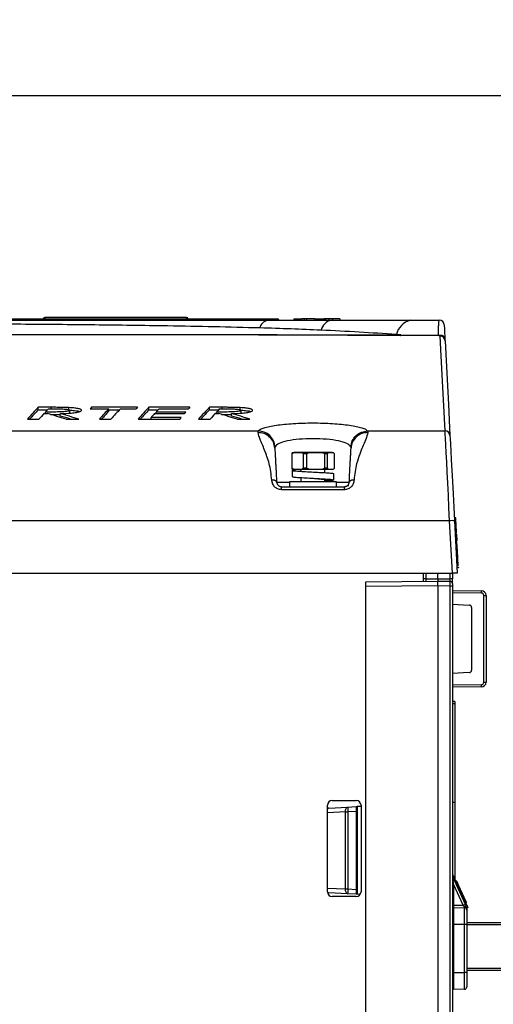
# Paper-space layout 'Sheet1' of a CAD drawing. Header units: millimetres. Extents: x -7 to 420, y -21 to 297.
# Tile 59 of 105: x 291 to 311, y 60 to 101. Entities that reach past the tile are written whole.
import ezdxf

# ---------------------------------------------------------------- set-up
doc = ezdxf.new("R2010")
doc.units = ezdxf.units.MM
doc.header["$PDSIZE"] = -1
doc.styles.add('SLDTEXTSTYLE1', font='TXT', dxfattribs={"width": 0.75})
doc.dimstyles.new('SLDDIMSTYLE1', dxfattribs={"dimtxt": 2.5, "dimasz": 3, "dimexe": 0, "dimexo": 0.0625, "dimtad": 1, "dimdec": 1, "dimlfac": 5, "dimrnd": 1e-09, "dimzin": 4, "dimdsep": 46, "dimtxsty": 'SLDTEXTSTYLE1', "dimblk1": 'CLOSED', "dimblk2": 'CLOSED', "dimsah": 1, "dimcen": 0.09, "dimadec": 0, "dimazin": 1, "dimtfac": 1, "dimtofl": 0, "dimtmove": 0, "dimatfit": 3, "dimldrblk": 'CLOSED', "dimfxl": 1, "dimfrac": 2, "dimtolj": 1, "dimtzin": 12, "dimarcsym": 0})

# ---------------------------------------------------------------- blocks, each defined once
blk = doc.blocks.new('_Closed')
at = {"color": 0, "linetype": 'ByBlock', "lineweight": -2}
for p, q in [((-1, 0.166667), (0, 0)), ((-1, 0.166667), (-1, -0.166667)), ((0, 0), (-1, -0.166667)), ((0, 0), (-1, 0))]:
    blk.add_line(p, q, dxfattribs=at)
blk = doc.blocks.new('_D_12')
at = {"color": 0, "linetype": 'Continuous', "lineweight": -2}
for p, q in [((201.023, 63.45), (201.023, 97.872)), ((321.623, 97.872), (204.023, 97.872)), ((324.623, 63.45), (324.623, 97.872))]:
    blk.add_line(p, q, dxfattribs=at)
at = {"layer": 'Defpoints', "color": 0}
for p in [(201.023, 97.872), (201.023, 63.387), (324.623, 63.387)]:
    blk.add_point(p, dxfattribs=at)
at = {"color": 0, "lineweight": -2, "xscale": 3, "yscale": 3, "zscale": 3, "rotation": 180}
blk.add_blockref('_Closed', (201.023, 97.872), dxfattribs=at)
at = {"color": 0, "lineweight": -2, "xscale": 3, "yscale": 3, "zscale": 3}
blk.add_blockref('_Closed', (324.623, 97.872), dxfattribs=at)
at = {"color": 0, "lineweight": 18, "insert": (262.823, 100.997), "char_height": 2.5, "attachment_point": 2, "style": 'SLDTEXTSTYLE1'}
blk.add_mtext('\\A1;618.0', dxfattribs=at)

psp = doc.layouts.new('Sheet1')

# ---------------------------------------------------------------- linework, layer by layer
at = {"color": 7, "linetype": 'Continuous', "lineweight": 25}
for p, q in [((265.617, 88.592), (301.852, 88.592)), ((298.066, 88.652), (292.172, 88.652)), ((301.852, 88.592), (301.852, 88.534)), ((302.522, 88.597), (302.522, 88.537)), ((302.522, 88.597), (302.818, 88.597)), ((302.842, 88.597), (302.842, 88.537)), ((302.96, 88.597), (302.842, 88.597)), ((302.96, 88.597), (302.959, 88.537)), ((303.054, 88.597), (302.96, 88.597)), ((303.054, 88.597), (303.055, 88.537)), ((303.406, 88.597), (303.054, 88.597)), ((303.406, 88.597), (303.407, 88.537)), ((303.406, 88.597), (303.681, 88.597)), ((303.681, 88.597), (303.682, 88.537)), ((303.681, 88.597), (303.79, 88.597)), ((303.79, 88.597), (303.79, 88.537)), ((303.839, 88.597), (303.79, 88.597)), ((303.839, 88.597), (303.839, 88.537)), ((303.985, 88.597), (303.839, 88.597)), ((303.985, 88.597), (303.989, 88.537)), ((304.142, 88.597), (303.985, 88.597)), ((304.078, 88.537), (307.374, 88.537)), ((304.142, 88.597), (304.139, 88.537)), ((304.436, 88.597), (304.142, 88.597)), ((304.436, 88.597), (304.439, 88.537)), ((301.114, 88.218), (301.114, 88.218)), ((306.976, 87.929), (306.799, 87.942)), ((308.616, 87.885), (306.946, 87.899)), ((306.976, 87.929), (308.549, 87.917)), ((292.433, 84.918), (291.899, 84.918)), ((291.899, 84.817), (291.899, 84.918)), ((291.899, 84.817), (292.289, 84.817)), ((293.175, 84.804), (293.175, 84.905)), ((293.214, 84.692), (293.213, 84.793)), ((294.055, 84.854), (294.828, 84.854)), ((296.032, 84.918), (294.116, 84.918)), ((294.116, 84.854), (294.116, 84.918)), ((294.829, 84.753), (294.828, 84.854)), ((294.829, 84.817), (295.28, 84.817)), ((295.315, 84.854), (295.974, 84.854)), ((298.203, 84.918), (296.501, 84.918)), ((296.502, 84.817), (296.501, 84.918)), ((296.502, 84.817), (296.891, 84.817)), ((296.927, 84.854), (298.147, 84.854)), ((299.553, 84.918), (299.019, 84.918)), ((299.02, 84.817), (299.019, 84.918)), ((299.02, 84.817), (299.41, 84.817)), ((300.296, 84.804), (300.296, 84.905)), ((300.335, 84.692), (300.334, 84.793)), ((291.446, 84.428), (291.926, 84.428)), ((292.135, 84.655), (292.287, 84.655)), ((292.196, 84.655), (292.197, 84.72)), ((292.815, 84.555), (292.817, 84.656)), ((293.054, 84.428), (293.584, 84.428)), ((293.202, 84.677), (293.214, 84.692)), ((294.442, 84.428), (294.921, 84.428)), ((296.048, 84.428), (297.788, 84.428)), ((297.843, 84.496), (296.589, 84.496)), ((296.589, 84.428), (296.589, 84.496)), ((296.737, 84.655), (297.975, 84.655)), ((296.798, 84.655), (296.799, 84.72)), ((298.031, 84.72), (296.799, 84.72)), ((298.567, 84.428), (299.046, 84.428)), ((299.256, 84.655), (299.408, 84.655)), ((299.317, 84.655), (299.317, 84.72)), ((299.936, 84.555), (299.937, 84.656)), ((300.175, 84.428), (300.704, 84.428)), ((300.322, 84.677), (300.335, 84.692)), ((265.194, 83.934), (301.052, 83.934)), ((301.04, 83.866), (301.052, 83.934)), ((305.594, 83.934), (305.606, 83.866)), ((305.594, 83.934), (308.823, 83.934)), ((301.747, 83.28), (301.739, 83.224)), ((304.907, 83.224), (304.899, 83.28)), ((302.464, 82.985), (302.442, 82.985)), ((302.442, 82.985), (302.442, 82.39)), ((302.464, 82.39), (302.464, 82.985)), ((302.523, 83.037), (302.469, 83.023)), ((302.512, 83.023), (302.471, 83.023)), ((302.512, 83.023), (302.694, 83.037)), ((302.694, 83.037), (302.523, 83.037)), ((302.694, 83.037), (302.876, 83.023)), ((303.436, 83.037), (302.694, 83.037)), ((303.145, 83.023), (302.876, 83.023)), ((303.069, 82.985), (302.923, 82.985)), ((302.923, 82.985), (302.923, 82.39)), ((303.069, 82.39), (303.069, 82.985)), ((303.145, 83.023), (303.436, 83.037)), ((303.436, 83.037), (303.728, 83.023)), ((304.066, 83.037), (303.436, 83.037)), ((303.956, 83.023), (303.728, 83.023)), ((303.804, 82.985), (303.804, 82.39)), ((303.927, 82.985), (303.804, 82.985)), ((303.927, 82.39), (303.927, 82.985)), ((303.956, 83.023), (304.066, 83.037)), ((304.066, 83.037), (304.175, 83.023)), ((304.123, 83.037), (304.066, 83.037)), ((304.175, 83.023), (304.123, 83.037)), ((304.175, 83.023), (304.175, 83.023)), ((304.204, 82.985), (304.204, 82.39)), ((302.464, 82.39), (302.442, 82.39)), ((302.471, 82.351), (302.523, 82.337)), ((302.694, 82.337), (302.512, 82.351)), ((302.694, 82.337), (302.523, 82.337)), ((302.876, 82.351), (302.694, 82.337)), ((303.436, 82.337), (302.694, 82.337)), ((302.823, 82.337), (302.823, 82.292)), ((303.145, 82.351), (302.876, 82.351)), ((303.069, 82.39), (302.923, 82.39)), ((303.436, 82.337), (303.145, 82.351)), ((303.728, 82.351), (303.436, 82.337)), ((304.066, 82.337), (303.436, 82.337)), ((303.956, 82.351), (303.728, 82.351)), ((303.927, 82.39), (303.804, 82.39)), ((303.823, 82.199), (303.823, 82.337)), ((304.066, 82.337), (303.956, 82.351)), ((304.175, 82.351), (304.066, 82.337)), ((304.123, 82.337), (304.066, 82.337)), ((304.123, 82.337), (304.177, 82.352)), ((304.184, 82.356), (304.175, 82.351)), ((304.175, 82.351), (304.175, 82.351)), ((302.453, 82.297), (302.453, 82.037)), ((302.823, 81.995), (302.823, 81.817)), ((303.332, 82.227), (303.329, 82.227)), ((304.193, 81.897), (304.193, 82.157)), ((302.013, 81.617), (304.633, 81.617)), ((302.343, 81.817), (302.343, 81.617)), ((304.303, 81.817), (302.343, 81.817)), ((303.823, 81.817), (303.823, 81.901)), ((304.303, 81.617), (304.303, 81.817)), ((304.758, 81.662), (304.817, 81.662)), ((304.633, 81.492), (302.013, 81.492)), ((309.267, 80.231), (309.264, 80.281)), ((309.009, 80.198), (216.837, 80.198)), ((309.123, 78.017), (309.009, 80.198)), ((309.209, 80.198), (309.323, 78.017)), ((309.283, 79.933), (309.223, 79.929)), ((309.277, 80.051), (309.27, 80.18)), ((309.285, 79.882), (309.285, 79.886)), ((309.286, 79.874), (309.285, 79.882)), ((309.288, 79.824), (309.286, 79.874)), ((309.298, 79.638), (309.238, 79.635)), ((309.293, 79.742), (309.29, 79.788)), ((309.298, 79.638), (309.313, 79.359)), ((309.314, 79.331), (309.254, 79.328)), ((309.315, 79.318), (309.255, 79.315)), ((309.326, 79.111), (309.266, 79.108)), ((309.326, 79.111), (309.315, 79.318)), ((309.335, 78.943), (309.326, 79.111)), ((309.335, 78.943), (309.275, 78.939)), ((309.367, 78.321), (309.335, 78.943)), ((309.367, 78.321), (309.307, 78.317)), ((309.371, 78.241), (309.311, 78.237)), ((309.369, 78.289), (309.371, 78.241)), ((216.723, 78.017), (309.123, 78.017)), ((307.923, 77.682), (307.923, 78.017)), ((308.523, 77.787), (308.523, 78.017)), ((309.323, 78.017), (309.123, 78.017)), ((309.123, 78.017), (309.123, 77.783)), ((305.523, 77.661), (308.523, 77.687)), ((305.523, 77.461), (305.523, 77.661)), ((308.523, 77.487), (305.523, 77.461)), ((305.523, 28.513), (305.523, 77.461)), ((308.022, 77.783), (307.923, 77.783)), ((308.022, 77.783), (308.523, 77.787)), ((308.523, 77.787), (308.523, 77.687)), ((308.523, 77.787), (309.024, 77.783)), ((308.523, 77.687), (309.024, 77.683)), ((308.523, 77.687), (308.523, 77.687)), ((308.523, 77.487), (308.523, 77.487)), ((309.024, 77.483), (308.523, 77.487)), ((308.523, 77.487), (308.523, 28.487)), ((309.123, 77.783), (309.024, 77.783)), ((309.024, 28.514), (309.024, 77.483)), ((309.123, 77.483), (309.024, 77.483)), ((309.123, 77.583), (309.123, 77.783)), ((309.123, 77.583), (309.123, 77.483)), ((309.123, 77.483), (309.123, 28.519)), ((309.123, 77.299), (310.325, 77.289)), ((310.329, 77.189), (309.123, 77.2)), ((310.428, 73.486), (310.428, 77.089)), ((310.428, 77.089), (310.523, 77.089)), ((310.523, 77.089), (310.523, 73.486)), ((309.123, 76.729), (309.828, 76.692)), ((309.923, 76.592), (309.923, 73.982)), ((309.828, 73.882), (309.123, 73.845)), ((309.123, 73.375), (310.329, 73.386)), ((310.428, 73.486), (310.523, 73.486)), ((310.325, 73.286), (309.123, 73.275)), ((309.223, 72.681), (309.123, 72.683)), ((309.223, 72.583), (309.123, 72.583)), ((309.223, 72.681), (309.223, 72.583)), ((309.223, 72.583), (309.223, 68.485)), ((304.123, 68.567), (305.123, 68.567)), ((309.223, 68.485), (309.123, 68.483)), ((309.223, 68.485), (309.223, 65.286)), ((303.923, 64.767), (303.923, 68.367)), ((303.979, 68.249), (303.923, 68.246)), ((303.979, 68.249), (304.767, 68.29)), ((304.677, 64.884), (304.677, 68.091)), ((304.677, 68.091), (304.776, 68.091)), ((304.767, 68.29), (305.123, 68.309)), ((305.123, 68.109), (304.776, 68.091)), ((304.776, 68.091), (304.776, 64.884)), ((305.123, 68.309), (305.123, 68.109)), ((305.123, 68.109), (305.123, 64.866)), ((305.323, 68.32), (305.163, 68.311)), ((305.163, 68.311), (305.163, 64.663)), ((305.323, 68.367), (305.323, 64.767)), ((309.123, 65.503), (309.759, 64.119)), ((309.127, 65.399), (309.158, 65.124)), ((309.127, 65.399), (309.657, 64.245)), ((309.301, 65.212), (309.257, 65.212)), ((309.301, 65.212), (309.257, 65.212)), ((303.927, 64.728), (303.979, 64.725)), ((304.767, 64.684), (303.979, 64.725)), ((304.677, 64.884), (304.776, 64.884)), ((304.776, 64.884), (305.123, 64.866)), ((305.123, 64.866), (305.123, 64.665)), ((309.123, 65.084), (309.163, 65.084)), ((309.163, 65.084), (309.163, 64.207)), ((309.567, 64.203), (309.163, 65.084)), ((309.43, 64.931), (309.386, 64.931)), ((305.123, 64.567), (304.123, 64.567)), ((305.123, 64.665), (304.767, 64.684)), ((305.29, 64.657), (305.163, 64.663)), ((309.531, 64.71), (309.487, 64.71)), ((309.614, 64.531), (309.57, 64.531)), ((309.717, 64.307), (309.673, 64.307)), ((309.717, 64.307), (309.673, 64.307)), ((309.123, 64.207), (309.163, 64.207)), ((309.163, 64.207), (309.567, 64.203)), ((309.163, 64.107), (309.624, 64.103)), ((309.759, 64.119), (309.723, 64.102)), ((309.723, 64.102), (309.723, 64.003)), ((309.723, 64.003), (309.723, 63.403)), ((309.723, 63.487), (322.623, 63.487)), ((309.123, 63.407), (309.163, 63.407)), ((309.163, 63.407), (309.163, 61.408)), ((309.624, 63.403), (309.163, 63.407)), ((309.624, 61.412), (309.624, 63.403)), ((309.723, 63.403), (309.624, 63.403)), ((309.723, 63.403), (309.723, 61.412)), ((322.623, 61.487), (309.723, 61.487)), ((309.123, 61.408), (309.163, 61.408)), ((309.163, 61.408), (309.624, 61.412)), ((309.723, 61.412), (309.624, 61.412)), ((309.723, 61.412), (309.723, 60.812)), ((309.624, 60.712), (309.163, 60.708))]:
    psp.add_line(p, q, dxfattribs=at)
at = {"color": 8, "linetype": 'Continuous', "lineweight": 25}
for p, q in [((305.532, 87.933), (306.976, 87.929)), ((292.433, 84.854), (292.433, 84.918)), ((299.553, 84.854), (299.553, 84.918)), ((302.512, 82.351), (302.471, 82.351)), ((301.813, 81.807), (302.343, 81.807)), ((304.303, 81.807), (304.833, 81.807)), ((308.022, 78.017), (308.022, 77.783)), ((309.024, 77.783), (309.024, 78.017)), ((304.677, 68.091), (303.923, 68.051)), ((303.923, 64.923), (304.677, 64.884)), ((322.623, 63.387), (309.723, 63.387)), ((309.723, 61.587), (322.623, 61.587))]:
    psp.add_line(p, q, dxfattribs=at)
at = {"color": 7, "linetype": 'Continuous', "lineweight": 25, "flags": 128}
for points in [[(292.122, 88.592), (292.122, 88.594), (292.122, 88.605)], [(298.116, 88.605), (298.117, 88.594), (298.117, 88.592)], [(308.549, 87.917), (308.594, 87.924), (308.64, 87.925), (308.685, 87.917), (308.725, 87.902), (308.76, 87.88), (308.787, 87.853), (308.804, 87.822), (308.811, 87.789)], [(308.823, 83.934), (308.755, 85.224), (308.701, 86.265), (308.659, 87.056), (308.631, 87.596), (308.616, 87.885)], [(308.816, 87.695), (308.831, 87.407), (308.859, 86.867), (308.901, 86.077), (308.955, 85.037), (309.023, 83.747)], [(309.009, 80.198), (308.982, 80.735), (308.956, 81.258), (308.931, 81.758), (308.908, 82.226), (308.887, 82.653), (308.868, 83.031), (308.852, 83.353), (308.839, 83.614), (308.829, 83.809), (308.823, 83.934)], [(309.023, 83.747), (309.03, 83.611), (309.041, 83.394), (309.057, 83.1), (309.076, 82.736), (309.098, 82.31), (309.123, 81.832), (309.15, 81.313), (309.179, 80.764), (309.209, 80.198)], [(309.262, 80.325), (309.232, 80.323), (309.202, 80.322)], [(309.272, 80.137), (309.242, 80.135), (309.212, 80.134)], [(309.285, 79.895), (309.263, 79.893), (309.225, 79.891)], [(309.285, 79.882), (309.255, 79.881), (309.225, 79.879)], [(309.286, 79.874), (309.256, 79.873), (309.226, 79.871)], [(309.295, 79.69), (309.266, 79.688), (309.236, 79.686)], [(304.677, 68.091), (304.678, 68.129), (304.682, 68.166), (304.689, 68.2), (304.7, 68.23), (304.714, 68.255), (304.73, 68.274), (304.748, 68.286), (304.767, 68.29)], [(305.123, 68.309), (305.124, 68.309), (305.126, 68.309), (305.13, 68.309), (305.135, 68.31), (305.141, 68.31), (305.147, 68.31), (305.155, 68.311), (305.163, 68.311)], [(304.767, 64.684), (304.748, 64.689), (304.73, 64.701), (304.714, 64.72), (304.7, 64.744), (304.689, 64.774), (304.682, 64.809), (304.678, 64.845), (304.677, 64.884)], [(305.163, 64.663), (305.155, 64.664), (305.147, 64.664), (305.141, 64.665), (305.135, 64.665), (305.13, 64.665), (305.126, 64.665), (305.124, 64.665), (305.123, 64.665)], [(309.657, 64.245), (309.674, 64.208), (309.691, 64.172), (309.706, 64.139), (309.72, 64.109)]]:
    psp.add_lwpolyline(points, dxfattribs=at)
at = {"color": 8, "linetype": 'Continuous', "lineweight": 25, "flags": 128}
for points in [[(292.172, 88.652), (292.172, 88.641), (292.169, 88.592)], [(298.069, 88.592), (298.067, 88.641), (298.066, 88.652)]]:
    psp.add_lwpolyline(points, dxfattribs=at)
at = {"color": 7, "linetype": 'Continuous', "lineweight": 25}
for centre, radius, start, end in [((292.172, 88.602), 0.05, 93.6121, 177), ((298.066, 88.602), 0.05, 3, 85.0144), ((301.54, 88.112), 0.439, 104.5473, 166.001), ((301.54, 88.112), 0.439, 104.5471, 166.0011), ((301.852, 88.532), 0.06, 2, 90), ((301.882, 88.104), 0.431, 86.0146, 93.9854), ((304.208, 87.986), 0.567, 103.2723, 165.5009), ((307.558, 87.784), 0.775, 103.6873, 168.2858), ((308.582, 88.337), 0.2, 3, 90), ((306.936, 87.938), 0.0408, 284.9833, 347.2377), ((308.616, 87.685), 0.2, 3.0048, 90.0049), ((308.825, 83.735), 0.198, 3.3706, 90.4589), ((309.109, 79.24), 0.963, 84.0461, 95.9539), ((309.023, 77.583), 0.1, 0, 89.5), ((309.848, 77.218), 0.482, 356.5366, 8.4601), ((310.323, 77.089), 0.2, 0, 89.5), ((310.328, 77.089), 0.1, 0, 89.5), ((309.823, 76.592), 0.1, 0, 87), ((309.823, 73.982), 0.1, 273, 0), ((310.323, 73.486), 0.2, 270.5, 0), ((309.848, 73.356), 0.482, 351.5398, 3.4635), ((310.328, 73.486), 0.1, 270.5, 0), ((304.123, 68.367), 0.2, 90, 180), ((305.123, 68.367), 0.2, 0, 90), ((310.497, 68.441), 5.732, 181.5025, 183.5009), ((304.123, 64.767), 0.2, 180, 270), ((310.497, 64.534), 5.732, 176.4991, 178.4976), ((305.123, 64.767), 0.2, 270, 0), ((309.163, 64.147), 0.04, 180, 269.5), ((660.72, 63.757), 351.557, 179.94296, 180.05704), ((306.758, 70.373), 6.779, 294.4791, 295.3175), ((309.623, 64.003), 0.1, 0, 89.5), ((309.163, 60.668), 0.04, 90.5, 180), ((309.623, 60.812), 0.1, 270.5, 0)]:
    psp.add_arc(centre, radius, start, end, dxfattribs=at)
at = {"color": 8, "linetype": 'Continuous', "lineweight": 25}
for centre, radius, start, end in [((303.992, 68.172), 0.0782, 99.5216, 151.5838), ((303.992, 64.802), 0.0781, 208.4144, 260.4888)]:
    psp.add_arc(centre, radius, start, end, dxfattribs=at)
at = {"color": 7, "linetype": 'Continuous', "lineweight": 25}
for centre, major_axis, ratio, start_param, end_param in [((300.355, -206.019), (-2.642, 293.956), 0.140213, 0.142192, 0.153402), ((300.355, -206.019), (-2.641, 293.856), 0.140213, 0.142245, 0.151203), ((295.697, -206.019), (2.642, 293.956), 0.139746, 0.14622, 0.149345), ((302.488, -206.019), (-2.64, 293.956), 0.13821, 0.142211, 0.143724), ((303.271, -206.019), (-2.64, 293.956), 0.138451, 0.143722, 0.153418), ((298.642, -206.019), (2.641, 293.956), 0.138691, 0.146211, 0.155908), ((298.927, -206.019), (2.631, 293.956), 0.129797, 0.144615, 0.146127), ((304.958, -206.019), (-2.642, 293.956), 0.140213, 0.142192, 0.153402), ((304.958, -206.019), (-2.641, 293.856), 0.140213, 0.142245, 0.151203), ((300.336, -206.019), (2.643, 293.956), 0.140614, 0.146229, 0.149351), ((300.948, -206.019), (2.628, 293.956), 0.126192, 0.144581, 0.146093), ((307.476, -206.019), (-2.642, 293.956), 0.140213, 0.142192, 0.153402), ((307.476, -206.019), (-2.641, 293.856), 0.140213, 0.142245, 0.151203), ((302.817, -206.019), (2.642, 293.956), 0.139746, 0.14622, 0.149345), ((295.734, -206.019), (2.643, 293.956), 0.140614, 0.150852, 0.155926), ((272.435, -206.019), (-3.951, 293.949), 0.518314, 6.121557, 6.12663), ((267.252, -206.019), (3.95, 293.849), 0.518383, 6.13769, 6.14055), ((267.252, -206.019), (3.952, 293.949), 0.518383, 6.135492, 6.140599), ((303.271, -206.019), (-2.64, 293.856), 0.138451, 0.143768, 0.15122), ((300.303, -206.019), (2.642, 293.956), 0.13987, 0.150845, 0.15443), ((300.948, -206.019), (2.628, 293.956), 0.126192, 0.154301, 0.15579), ((300.999, -206.019), (2.629, 293.956), 0.127394, 0.149226, 0.150727), ((302.854, -206.019), (2.643, 293.956), 0.140614, 0.150852, 0.155926), ((279.556, -206.019), (-3.951, 293.949), 0.518314, 6.121557, 6.12663), ((274.372, -206.019), (3.95, 293.849), 0.518383, 6.13769, 6.14055), ((274.372, -206.019), (3.952, 293.949), 0.518383, 6.135492, 6.140599), ((308.023, 77.783), (0.001, 0.1), 0.008724, 1.571025, 3.141745), ((309.023, 77.783), (-0.001, 0.1), 0.008724, 3.14144, 4.712161), ((309.023, 77.483), (0.001, 0.2), 0.004363, 4.712446, 6.283166), ((309.163, 64.207), (0, 0.1), 0.00349, 1.570854, 3.141574), ((309.566, 64.203), (-0.093, 0.101), 0.00463, 4.047202, 4.707958), ((309.623, 64.203), (-0.001, 0.1), 0.008724, 3.14144, 4.051405), ((309.623, 63.403), (0.001, 0.7), 0.001247, 4.712456, 6.283176), ((309.163, 61.408), (0, 0.7), 0.000499, 1.570877, 3.141597), ((309.623, 61.412), (-0.001, 0.7), 0.001247, 3.141602, 4.712322)]:
    psp.add_ellipse(centre, major_axis=major_axis, ratio=ratio, start_param=start_param, end_param=end_param, dxfattribs=at)
at = {"color": 8, "linetype": 'Continuous', "lineweight": 25}
psp.add_ellipse((309.163, 65.081), major_axis=(-0.036, 0.318), ratio=0.000142, start_param=1.434771, end_param=1.562435, dxfattribs=at)
at = {"color": 7, "linetype": 'Continuous', "lineweight": 25}
for points, knots in [([(217.264, 88.537), (217.705, 88.537), (218.901, 88.537), (220.947, 88.537), (223.411, 88.537), (225.952, 88.537), (228.544, 88.537), (231.158, 88.537), (233.783, 88.537), (236.409, 88.537), (239.406, 88.537), (242.767, 88.537), (246.481, 88.537), (250.368, 88.537), (254.422, 88.537), (259.432, 88.537), (265.212, 88.537), (270.682, 88.537), (275.069, 88.537), (278.358, 88.537), (281.658, 88.537), (284.972, 88.537), (288.299, 88.537), (291.631, 88.537), (294.944, 88.537), (298.225, 88.537), (300.362, 88.537), (301.429, 88.537)], [0, 0, 0, 0, 0.0181844, 0.0492811, 0.0804962, 0.1117804, 0.1430495, 0.1741918, 0.2048489, 0.2355321, 0.2661989, 0.3095315, 0.352901, 0.3962582, 0.4461801, 0.4961067, 0.573894, 0.651674, 0.6902418, 0.7288301, 0.7674001, 0.8059431, 0.8446974, 0.883574, 0.9224649, 0.9612895, 1, 1, 1, 1]), ([(301.429, 88.537), (301.88, 88.537), (302.769, 88.537), (303.645, 88.537), (304.078, 88.537)], [0, 0, 0, 0, 0.506298, 1, 1, 1, 1]), ([(302.835, 88.597), (302.835, 88.591), (302.835, 88.579), (302.835, 88.559), (302.834, 88.545), (302.834, 88.537)], [0, 0, 0, 0, 0.300005, 0.60001, 1, 1, 1, 1]), ([(307.374, 88.537), (307.393, 88.537), (307.798, 88.537), (308.199, 88.537), (308.582, 88.537)], [0, 0, 0, 0, 0.046582, 1, 1, 1, 1]), ([(308.549, 87.917), (308.549, 88.009), (308.549, 88.197), (308.557, 88.437), (308.569, 88.533), (308.581, 88.537), (308.582, 88.537)], [0, 0, 0, 0, 0.245923, 0.501502, 0.937846, 1, 1, 1, 1]), ([(301.114, 88.218), (300.481, 88.235), (299.215, 88.268), (296.928, 88.309), (294.25, 88.345), (291.176, 88.372), (288.082, 88.39), (284.919, 88.402), (281.696, 88.412), (278.418, 88.419), (275.151, 88.423), (270.781, 88.426), (265.322, 88.426), (259.544, 88.421), (254.529, 88.414), (250.455, 88.406), (246.542, 88.396), (242.795, 88.384), (239.396, 88.371), (236.357, 88.357), (233.683, 88.341), (231.011, 88.319), (228.347, 88.295), (225.7, 88.263), (223.097, 88.206), (220.545, 88.118), (218.904, 88.015), (218.085, 87.964)], [0, 0, 0, 0, 0.0237284, 0.0474568, 0.0840997, 0.1208221, 0.1575719, 0.1942522, 0.2331839, 0.2721463, 0.3111292, 0.3500889, 0.4291391, 0.5081986, 0.5591873, 0.6101713, 0.6547022, 0.6992452, 0.7437526, 0.7754838, 0.8072309, 0.8389543, 0.8711102, 0.9033622, 0.9356349, 0.9678637, 1, 1, 1, 1]), ([(303.659, 88.127), (303.244, 88.145), (302.405, 88.18), (301.548, 88.205), (301.114, 88.218)], [0, 0, 0, 0, 0.493572, 1, 1, 1, 1]), ([(306.799, 87.942), (306.283, 87.978), (305.25, 88.05), (304.19, 88.102), (303.659, 88.127)], [0, 0, 0, 0, 0.499673, 1, 1, 1, 1]), ([(308.782, 88.348), (308.782, 88.347), (308.782, 88.343), (308.786, 88.259), (308.798, 88.044), (308.806, 87.875), (308.811, 87.789)], [0, 0, 0, 0, 0.062238, 0.499261, 0.745061, 1, 1, 1, 1]), ([(306.946, 87.899), (306.419, 87.902), (305.365, 87.909), (303.745, 87.917), (302.099, 87.923), (300.245, 87.928), (298.182, 87.931), (295.91, 87.934), (293.214, 87.935), (290.093, 87.936), (286.343, 87.936), (282.385, 87.936), (278.222, 87.934), (274.069, 87.93), (268.568, 87.923), (263.103, 87.911), (257.641, 87.895), (254.053, 87.884), (250.974, 87.875), (248.409, 87.869), (245.834, 87.864), (243.097, 87.86), (240.201, 87.859), (237.153, 87.861), (234.081, 87.867), (230.997, 87.878), (227.92, 87.891), (225.309, 87.904), (223.151, 87.916), (221.417, 87.924), (219.711, 87.931), (218.604, 87.934), (218.051, 87.935)], [0, 0, 0, 0, 0.0190121, 0.038024, 0.0571664, 0.076309, 0.1017237, 0.1271565, 0.1525748, 0.1914936, 0.2304194, 0.2763365, 0.3222636, 0.3685184, 0.4147782, 0.506452, 0.5522908, 0.5981267, 0.6265354, 0.6549432, 0.683429, 0.7119133, 0.7454576, 0.7790199, 0.8125502, 0.8472596, 0.8820098, 0.9167088, 0.9374463, 0.9581837, 0.9790921, 1, 1, 1, 1]), ([(219.837, 87.954), (219.992, 87.953), (220.885, 87.947), (222.583, 87.937), (225.101, 87.921), (227.874, 87.905), (230.891, 87.891), (233.957, 87.879), (237.051, 87.872), (240.152, 87.867), (243.366, 87.868), (246.687, 87.872), (250.113, 87.88), (254.222, 87.891), (259.003, 87.905), (264.459, 87.919), (269.471, 87.93), (274.051, 87.936), (278.202, 87.94), (282.37, 87.942), (286.093, 87.943), (289.357, 87.944), (292.159, 87.944), (294.95, 87.944), (297.716, 87.944), (300.29, 87.942), (302.662, 87.939), (304.361, 87.937), (305.302, 87.934), (305.532, 87.933)], [0, 0, 0, 0, 0.006052, 0.034924, 0.063769, 0.099095, 0.134545, 0.170105, 0.205717, 0.241287, 0.276694, 0.316143, 0.355614, 0.395079, 0.458678, 0.522291, 0.585903, 0.633897, 0.681926, 0.729913, 0.77785, 0.809924, 0.842075, 0.874231, 0.906341, 0.93838, 0.964886, 0.99141, 1, 1, 1, 1]), ([(299.458, 87.937), (298.445, 87.937), (296.414, 87.937), (293.313, 87.937), (290.187, 87.937), (288.096, 87.937), (287.048, 87.937)], [0, 0, 0, 0, 0.249579, 0.500366, 0.749733, 1, 1, 1, 1]), ([(301.334, 87.937), (301.106, 87.937), (300.678, 87.937), (300.248, 87.937), (300.048, 87.937)], [0, 0, 0, 0, 0.534766, 1, 1, 1, 1]), ([(308.616, 87.885), (308.614, 87.885), (308.601, 87.886), (308.578, 87.892), (308.559, 87.909), (308.549, 87.917)], [0, 0, 0, 0, 0.105688, 0.563289, 1, 1, 1, 1]), ([(308.811, 87.789), (308.812, 87.765), (308.815, 87.718), (308.816, 87.698), (308.816, 87.696), (308.816, 87.695)], [0, 0, 0, 0, 0.450971, 0.897304, 1, 1, 1, 1]), ([(293.213, 84.793), (293.209, 84.785), (293.201, 84.77), (293.126, 84.75), (293.022, 84.736), (292.854, 84.727), (292.575, 84.721), (292.343, 84.72), (292.197, 84.72)], [0, 0, 0, 0, 0.133933, 0.239534, 0.34506, 0.456536, 0.65786, 1, 1, 1, 1]), ([(292.325, 84.854), (292.396, 84.854), (292.54, 84.854), (292.757, 84.853), (292.947, 84.849), (293.089, 84.837), (293.171, 84.823), (293.209, 84.807), (293.212, 84.797), (293.213, 84.793)], [0, 0, 0, 0, 0.190789, 0.387838, 0.586043, 0.701121, 0.816851, 0.925488, 1, 1, 1, 1]), ([(293.175, 84.905), (293.06, 84.909), (292.881, 84.916), (292.63, 84.917), (292.499, 84.918), (292.433, 84.918)], [0, 0, 0, 0, 0.47354, 0.736515, 1, 1, 1, 1]), ([(292.817, 84.656), (292.973, 84.662), (293.222, 84.672), (293.501, 84.705), (293.649, 84.742), (293.692, 84.773), (293.694, 84.79), (293.695, 84.793)], [0, 0, 0, 0, 0.342692, 0.547661, 0.752763, 0.952253, 1, 1, 1, 1]), ([(293.695, 84.793), (293.685, 84.809), (293.669, 84.838), (293.517, 84.873), (293.346, 84.893), (293.223, 84.902), (293.175, 84.905)], [0, 0, 0, 0, 0.3368923, 0.5886967, 0.8401751, 1, 1, 1, 1]), ([(293.234, 84.798), (293.311, 84.792), (293.46, 84.78), (293.589, 84.758), (293.618, 84.744), (293.625, 84.741)], [0, 0, 0, 0, 0.456396, 0.88547, 1, 1, 1, 1]), ([(300.334, 84.793), (300.329, 84.785), (300.322, 84.77), (300.246, 84.75), (300.142, 84.736), (299.974, 84.727), (299.696, 84.721), (299.464, 84.72), (299.317, 84.72)], [0, 0, 0, 0, 0.133933, 0.239534, 0.34506, 0.456536, 0.65786, 1, 1, 1, 1]), ([(299.446, 84.854), (299.517, 84.854), (299.661, 84.854), (299.878, 84.853), (300.068, 84.849), (300.209, 84.837), (300.291, 84.823), (300.329, 84.807), (300.332, 84.797), (300.334, 84.793)], [0, 0, 0, 0, 0.190789, 0.387838, 0.586043, 0.701121, 0.816851, 0.925488, 1, 1, 1, 1]), ([(300.296, 84.905), (300.181, 84.909), (300.002, 84.916), (299.751, 84.917), (299.619, 84.918), (299.553, 84.918)], [0, 0, 0, 0, 0.47354, 0.736515, 1, 1, 1, 1]), ([(299.937, 84.656), (300.093, 84.662), (300.343, 84.672), (300.622, 84.705), (300.77, 84.742), (300.812, 84.773), (300.815, 84.79), (300.815, 84.793)], [0, 0, 0, 0, 0.342692, 0.547661, 0.752763, 0.952253, 1, 1, 1, 1]), ([(300.815, 84.793), (300.806, 84.809), (300.789, 84.838), (300.637, 84.873), (300.467, 84.893), (300.344, 84.902), (300.296, 84.905)], [0, 0, 0, 0, 0.3368923, 0.5886967, 0.8401751, 1, 1, 1, 1]), ([(300.355, 84.798), (300.431, 84.792), (300.58, 84.78), (300.709, 84.758), (300.739, 84.744), (300.745, 84.741)], [0, 0, 0, 0, 0.456396, 0.88547, 1, 1, 1, 1]), ([(292.406, 84.62), (292.459, 84.62), (292.597, 84.62), (292.733, 84.624), (292.816, 84.627)], [0, 0, 0, 0, 0.382672, 1, 1, 1, 1]), ([(299.527, 84.62), (299.58, 84.62), (299.718, 84.62), (299.853, 84.624), (299.937, 84.627)], [0, 0, 0, 0, 0.382672, 1, 1, 1, 1]), ([(301.052, 83.934), (301.075, 83.957), (301.12, 84.003), (301.282, 84.067), (301.506, 84.125), (301.792, 84.175), (302.127, 84.215), (302.502, 84.245), (302.905, 84.263), (303.321, 84.269), (303.738, 84.263), (304.141, 84.245), (304.517, 84.215), (304.853, 84.175), (305.138, 84.126), (305.363, 84.068), (305.526, 84.003), (305.571, 83.957), (305.594, 83.934)], [0, 0, 0, 0, 0.063614, 0.126724, 0.189353, 0.251896, 0.313892, 0.376098, 0.437813, 0.499847, 0.561613, 0.623589, 0.6857, 0.74777, 0.810372, 0.872902, 0.936243, 1, 1, 1, 1]), ([(301.613, 81.891), (301.585, 82.127), (301.541, 82.482), (301.434, 82.813), (301.367, 82.999), (301.266, 83.262), (301.103, 83.611), (301.061, 83.781), (301.04, 83.866)], [0, 0, 0, 0, 0.247458, 0.372947, 0.417756, 0.499175, 0.751009, 1, 1, 1, 1]), ([(301.739, 83.224), (301.725, 83.307), (301.697, 83.477), (301.533, 83.693), (301.303, 83.84), (301.125, 83.858), (301.04, 83.866)], [0, 0, 0, 0, 0.240752, 0.500001, 0.759247, 1, 1, 1, 1]), ([(301.747, 83.28), (301.732, 83.363), (301.701, 83.534), (301.538, 83.752), (301.31, 83.902), (301.136, 83.924), (301.052, 83.934)], [0, 0, 0, 0, 0.241, 0.5, 0.759, 1, 1, 1, 1]), ([(304.899, 83.28), (304.858, 83.326), (304.777, 83.416), (304.405, 83.525), (303.904, 83.596), (303.322, 83.621), (302.74, 83.596), (302.24, 83.525), (301.869, 83.416), (301.788, 83.326), (301.747, 83.28)], [0, 0, 0, 0, 0.127608, 0.252934, 0.376901, 0.50015, 0.623408, 0.747396, 0.872765, 1, 1, 1, 1]), ([(304.899, 83.28), (304.914, 83.363), (304.945, 83.534), (305.108, 83.752), (305.336, 83.902), (305.51, 83.924), (305.594, 83.934)], [0, 0, 0, 0, 0.241002, 0.499999, 0.759002, 1, 1, 1, 1]), ([(305.606, 83.866), (305.521, 83.858), (305.343, 83.84), (305.113, 83.693), (304.949, 83.477), (304.921, 83.307), (304.907, 83.224)], [0, 0, 0, 0, 0.240755, 0.499999, 0.759248, 1, 1, 1, 1]), ([(305.606, 83.866), (305.585, 83.781), (305.543, 83.611), (305.38, 83.262), (305.246, 82.912), (305.11, 82.524), (305.062, 82.127), (305.033, 81.891)], [0, 0, 0, 0, 0.249011, 0.500867, 0.582292, 0.752522, 1, 1, 1, 1]), ([(301.739, 83.224), (301.741, 83.187), (301.745, 83.113), (301.751, 82.989), (301.759, 82.831), (301.77, 82.636), (301.781, 82.41), (301.796, 82.141), (301.807, 81.918), (301.813, 81.807)], [0, 0, 0, 0, 0.158442, 0.316592, 0.47985, 0.612787, 0.737807, 0.868803, 1, 1, 1, 1]), ([(304.833, 81.807), (304.839, 81.918), (304.85, 82.141), (304.865, 82.41), (304.876, 82.636), (304.887, 82.831), (304.895, 82.989), (304.901, 83.112), (304.905, 83.187), (304.907, 83.224)], [0, 0, 0, 0, 0.1311968, 0.2621932, 0.3871763, 0.5201504, 0.6833778, 0.8399205, 1, 1, 1, 1]), ([(302.471, 83.023), (302.466, 83.021), (302.458, 83.019), (302.45, 83.009), (302.445, 83.002), (302.443, 82.993), (302.442, 82.988), (302.442, 82.985), (302.442, 82.985)], [0, 0, 0, 0, 0.470328, 0.631509, 0.83425, 0.912025, 0.99052, 1, 1, 1, 1]), ([(302.464, 82.985), (302.465, 82.987), (302.465, 82.991), (302.468, 82.999), (302.475, 83.008), (302.49, 83.018), (302.503, 83.021), (302.512, 83.023)], [0, 0, 0, 0, 0.0654, 0.147172, 0.277256, 0.536181, 1, 1, 1, 1]), ([(302.876, 83.023), (302.88, 83.022), (302.892, 83.02), (302.908, 83.013), (302.918, 83.002), (302.922, 82.994), (302.923, 82.989), (302.923, 82.986), (302.923, 82.985)], [0, 0, 0, 0, 0.2469489, 0.6536203, 0.8161502, 0.898583, 0.9682497, 1, 1, 1, 1]), ([(303.069, 82.985), (303.069, 82.986), (303.069, 82.989), (303.071, 82.994), (303.078, 83.002), (303.094, 83.013), (303.118, 83.02), (303.137, 83.022), (303.145, 83.023)], [0, 0, 0, 0, 0.035467, 0.098276, 0.195688, 0.367435, 0.740503, 1, 1, 1, 1]), ([(303.728, 83.023), (303.742, 83.021), (303.761, 83.019), (303.785, 83.009), (303.796, 83.002), (303.803, 82.993), (303.804, 82.988), (303.804, 82.985), (303.804, 82.985)], [0, 0, 0, 0, 0.470324, 0.631489, 0.834275, 0.912031, 0.990519, 1, 1, 1, 1]), ([(303.927, 82.985), (303.927, 82.986), (303.927, 82.99), (303.929, 82.996), (303.932, 83.005), (303.941, 83.018), (303.95, 83.022), (303.956, 83.023), (303.956, 83.023)], [0, 0, 0, 0, 0.053211, 0.117705, 0.227226, 0.430302, 0.997346, 1, 1, 1, 1]), ([(304.175, 83.023), (304.18, 83.021), (304.188, 83.019), (304.196, 83.009), (304.201, 83.002), (304.203, 82.993), (304.204, 82.988), (304.204, 82.985), (304.204, 82.985)], [0, 0, 0, 0, 0.470313, 0.631495, 0.834261, 0.912029, 0.99052, 1, 1, 1, 1]), ([(302.442, 82.39), (302.442, 82.388), (302.443, 82.383), (302.444, 82.376), (302.448, 82.366), (302.455, 82.359), (302.46, 82.357), (302.462, 82.356)], [0, 0, 0, 0, 0.089118, 0.199515, 0.375631, 0.727272, 1, 1, 1, 1]), ([(302.786, 82.337), (302.706, 82.332), (302.546, 82.32), (302.44, 82.303), (302.459, 82.286), (302.605, 82.269), (302.856, 82.252), (303.174, 82.234), (303.515, 82.217), (303.829, 82.2), (304.063, 82.183), (304.188, 82.168), (304.18, 82.16), (304.177, 82.157)], [0, 0, 0, 0, 0.095095, 0.190335, 0.285286, 0.38066, 0.475476, 0.570972, 0.665669, 0.761274, 0.855863, 0.951567, 1, 1, 1, 1]), ([(302.512, 82.351), (302.511, 82.351), (302.502, 82.353), (302.49, 82.357), (302.476, 82.366), (302.47, 82.373), (302.466, 82.381), (302.465, 82.386), (302.464, 82.389), (302.464, 82.39)], [0, 0, 0, 0, 0.052037, 0.488727, 0.651274, 0.814777, 0.895861, 0.977751, 1, 1, 1, 1]), ([(302.923, 82.39), (302.923, 82.388), (302.923, 82.384), (302.92, 82.377), (302.914, 82.368), (302.899, 82.356), (302.885, 82.353), (302.876, 82.351)], [0, 0, 0, 0, 0.0579282, 0.1362976, 0.2581872, 0.495102, 1, 1, 1, 1]), ([(303.145, 82.351), (303.141, 82.352), (303.129, 82.353), (303.108, 82.357), (303.09, 82.364), (303.077, 82.373), (303.071, 82.38), (303.069, 82.386), (303.069, 82.389), (303.069, 82.39)], [0, 0, 0, 0, 0.152925, 0.397993, 0.687152, 0.791431, 0.89647, 0.964226, 1, 1, 1, 1]), ([(303.804, 82.39), (303.804, 82.388), (303.803, 82.383), (303.799, 82.376), (303.787, 82.366), (303.763, 82.356), (303.741, 82.353), (303.728, 82.351)], [0, 0, 0, 0, 0.066347, 0.148496, 0.279649, 0.541399, 1, 1, 1, 1]), ([(303.956, 82.351), (303.954, 82.352), (303.95, 82.353), (303.942, 82.357), (303.935, 82.364), (303.93, 82.373), (303.928, 82.38), (303.927, 82.386), (303.927, 82.389), (303.927, 82.39)], [0, 0, 0, 0, 0.152917, 0.398665, 0.687966, 0.793864, 0.900593, 0.967724, 1, 1, 1, 1]), ([(304.204, 82.39), (304.204, 82.388), (304.203, 82.383), (304.202, 82.376), (304.198, 82.366), (304.193, 82.362), (304.19, 82.359)], [0, 0, 0, 0, 0.122529, 0.274281, 0.51649, 1, 1, 1, 1]), ([(302.467, 82.037), (302.467, 82.033), (302.465, 82.024), (302.608, 82.009), (302.855, 81.992), (303.175, 81.974), (303.516, 81.957), (303.828, 81.94), (304.067, 81.923), (304.197, 81.905), (304.201, 81.889), (304.069, 81.871), (303.926, 81.86), (303.824, 81.854), (303.823, 81.854)], [0, 0, 0, 0, 0.061365, 0.155393, 0.248872, 0.34302, 0.43638, 0.530635, 0.62389, 0.718242, 0.811401, 0.905839, 0.998916, 1, 1, 1, 1]), ([(302.857, 82.318), (302.829, 82.313), (302.79, 82.306), (302.799, 82.299), (302.802, 82.297)], [0, 0, 0, 0, 0.723255, 1, 1, 1, 1]), ([(303.328, 81.966), (303.365, 81.963), (303.47, 81.955), (303.631, 81.94), (303.774, 81.923), (303.85, 81.908), (303.845, 81.9), (303.843, 81.897)], [0, 0, 0, 0, 0.13281, 0.381286, 0.627102, 0.875838, 1, 1, 1, 1]), ([(302.013, 81.492), (301.986, 81.494), (301.932, 81.497), (301.857, 81.523), (301.787, 81.562), (301.709, 81.631), (301.635, 81.742), (301.621, 81.841), (301.613, 81.891)], [0, 0, 0, 0, 0.121849, 0.244809, 0.366035, 0.490183, 0.738749, 1, 1, 1, 1]), ([(301.813, 81.807), (301.81, 81.818), (301.805, 81.836), (301.78, 81.857), (301.754, 81.871), (301.722, 81.881), (301.676, 81.891), (301.638, 81.891), (301.613, 81.891)], [0, 0, 0, 0, 0.239804, 0.36858, 0.500006, 0.631423, 0.76021, 1, 1, 1, 1]), ([(301.813, 81.807), (301.817, 81.783), (301.823, 81.738), (301.86, 81.684), (301.9, 81.65), (301.935, 81.632), (301.973, 81.62), (302, 81.618), (302.013, 81.617)], [0, 0, 0, 0, 0.2851348, 0.5405821, 0.6647471, 0.7812273, 0.8921543, 1, 1, 1, 1]), ([(302.013, 81.492), (302.013, 81.51), (302.013, 81.545), (302.013, 81.585), (302.013, 81.612), (302.013, 81.616), (302.013, 81.617)], [0, 0, 0, 0, 0.244422, 0.499997, 0.755564, 1, 1, 1, 1]), ([(305.033, 81.891), (305.025, 81.841), (305.011, 81.742), (304.937, 81.631), (304.859, 81.562), (304.79, 81.523), (304.714, 81.497), (304.66, 81.494), (304.633, 81.492)], [0, 0, 0, 0, 0.262351, 0.509963, 0.633758, 0.754676, 0.877887, 1, 1, 1, 1]), ([(304.633, 81.617), (304.646, 81.618), (304.673, 81.62), (304.711, 81.632), (304.746, 81.65), (304.786, 81.684), (304.823, 81.738), (304.829, 81.783), (304.833, 81.807)], [0, 0, 0, 0, 0.107819, 0.218708, 0.335144, 0.45928, 0.713697, 1, 1, 1, 1]), ([(304.633, 81.492), (304.633, 81.51), (304.633, 81.545), (304.633, 81.585), (304.633, 81.612), (304.633, 81.616), (304.633, 81.617)], [0, 0, 0, 0, 0.244422, 0.499997, 0.755564, 1, 1, 1, 1]), ([(305.033, 81.891), (305.008, 81.891), (304.97, 81.891), (304.924, 81.881), (304.892, 81.871), (304.866, 81.857), (304.841, 81.836), (304.836, 81.818), (304.833, 81.807)], [0, 0, 0, 0, 0.239789, 0.368584, 0.499993, 0.631419, 0.760199, 1, 1, 1, 1]), ([(309.272, 80.137), (309.271, 80.164), (309.268, 80.21), (309.265, 80.266), (309.263, 80.303), (309.262, 80.322), (309.262, 80.324), (309.262, 80.325)], [0, 0, 0, 0, 0.253539, 0.444175, 0.605617, 0.803004, 1, 1, 1, 1]), ([(309.283, 79.933), (309.282, 79.945), (309.281, 79.963), (309.278, 80.022), (309.275, 80.077), (309.273, 80.116), (309.272, 80.137)], [0, 0, 0, 0, 0.414189, 0.604968, 0.795439, 1, 1, 1, 1]), ([(309.285, 79.895), (309.284, 79.899), (309.284, 79.908), (309.283, 79.921), (309.283, 79.928), (309.283, 79.933)], [0, 0, 0, 0, 0.254539, 0.507801, 1, 1, 1, 1]), ([(309.285, 79.889), (309.285, 79.889), (309.285, 79.892), (309.285, 79.893), (309.285, 79.895)], [0, 0, 0, 0, 0.311706, 1, 1, 1, 1]), ([(309.285, 79.887), (309.285, 79.888), (309.285, 79.891), (309.285, 79.893), (309.285, 79.895)], [0, 0, 0, 0, 0.457013, 1, 1, 1, 1]), ([(309.295, 79.69), (309.295, 79.691), (309.295, 79.694), (309.294, 79.725), (309.291, 79.766), (309.289, 79.817), (309.287, 79.854), (309.286, 79.874)], [0, 0, 0, 0, 0.273111, 0.453439, 0.634295, 0.806914, 1, 1, 1, 1]), ([(308.523, 77.487), (308.523, 77.502), (308.523, 77.54), (308.523, 77.596), (308.523, 77.647), (308.524, 77.681), (308.523, 77.685), (308.523, 77.687)], [0, 0, 0, 0, 0.144308, 0.359013, 0.573772, 0.786807, 1, 1, 1, 1]), ([(309.123, 65.407), (309.123, 65.406), (309.124, 65.405), (309.126, 65.401), (309.127, 65.399), (309.127, 65.399)], [0, 0, 0, 0, 0.663871, 0.97069, 1, 1, 1, 1]), ([(309.43, 64.931), (309.413, 64.967), (309.383, 65.034), (309.343, 65.12), (309.315, 65.182), (309.302, 65.209), (309.301, 65.211), (309.301, 65.212)], [0, 0, 0, 0, 0.246937, 0.461564, 0.675957, 0.882103, 1, 1, 1, 1]), ([(309.531, 64.71), (309.529, 64.717), (309.523, 64.729), (309.504, 64.771), (309.476, 64.831), (309.45, 64.887), (309.434, 64.923), (309.43, 64.931)], [0, 0, 0, 0, 0.213834, 0.42643, 0.638702, 0.917034, 1, 1, 1, 1]), ([(309.614, 64.531), (309.603, 64.554), (309.583, 64.598), (309.556, 64.656), (309.541, 64.691), (309.534, 64.705), (309.531, 64.71)], [0, 0, 0, 0, 0.308526, 0.581481, 0.854545, 1, 1, 1, 1]), ([(309.717, 64.307), (309.716, 64.31), (309.714, 64.314), (309.696, 64.352), (309.671, 64.408), (309.642, 64.47), (309.623, 64.512), (309.614, 64.531)], [0, 0, 0, 0, 0.222995, 0.435556, 0.648825, 0.842398, 1, 1, 1, 1]), ([(309.72, 64.109), (309.716, 64.115), (309.708, 64.127), (309.684, 64.138), (309.656, 64.143), (309.635, 64.143), (309.625, 64.142), (309.624, 64.142)], [0, 0, 0, 0, 0.253871, 0.507687, 0.762732, 0.990757, 1, 1, 1, 1]), ([(309.72, 64.109), (309.721, 64.107), (309.723, 64.103), (309.723, 64.102), (309.723, 64.102)], [0, 0, 0, 0, 0.511989, 1, 1, 1, 1])]:
    psp.add_open_spline(points, degree=3, knots=knots, dxfattribs=at)

# ---------------------------------------------------------------- dimensions: what is measured, and where the dimension line sits
at = {"color": 7, "linetype": 'Continuous', "lineweight": 18}
dim = psp.add_linear_dim(base=(201.023, 97.872), p1=(324.623, 63.387), p2=(201.023, 63.387), dimstyle='SLDDIMSTYLE1', dxfattribs=at)
dim.commit()
dim.dimension.update_dxf_attribs({"geometry": '_D_12', "text_midpoint": (262.823, 97.872), "dimtype": 160})

doc.saveas('drawing.dxf')
